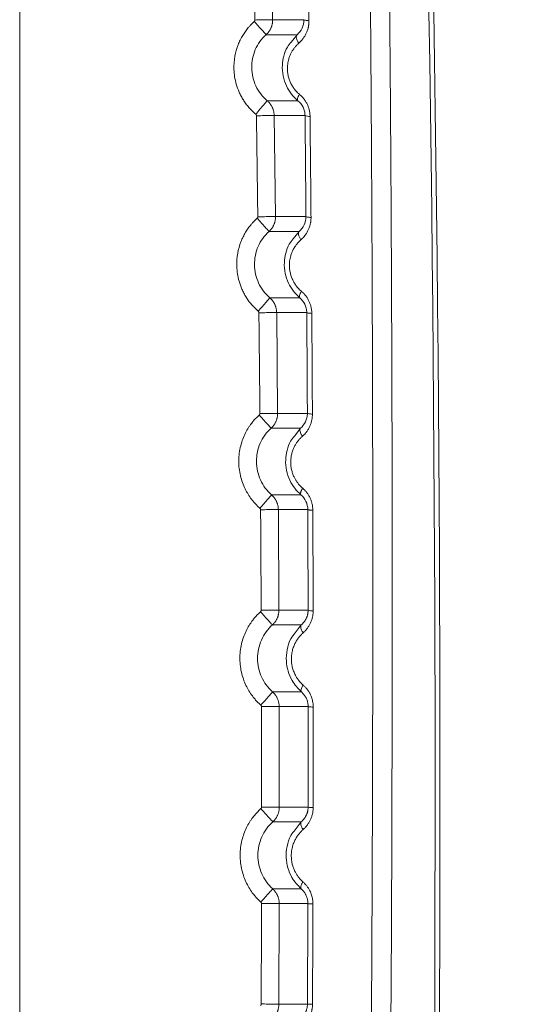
# Model space of a CAD drawing. Header units: millimetres. Extents: x 0 to 594, y 0 to 420.
# Tile 50 of 75: x 155 to 171, y 318 to 348. Entities that reach past the tile are written whole.
import ezdxf

# ---------------------------------------------------------------- set-up
doc = ezdxf.new("R2010")
doc.units = ezdxf.units.MM
doc.styles.add('SLDTEXTSTYLE1', font='TXT', dxfattribs={"width": 0.605})
doc.dimstyles.new('SLDDIMSTYLE0', dxfattribs={"dimtxt": 2.568319, "dimasz": 3.3, "dimexe": 0, "dimexo": 0.0625, "dimgap": 0.64208, "dimtad": 1, "dimdec": 1, "dimlfac": 5, "dimrnd": 1e-09, "dimzin": 12, "dimdsep": 46, "dimtxsty": 'SLDTEXTSTYLE1', "dimsah": 1, "dimcen": 0.09, "dimadec": 0, "dimazin": 3, "dimtfac": 1, "dimtdec": 1, "dimtofl": 0, "dimtmove": 0, "dimatfit": 3, "dimfxl": 0, "dimfrac": 2, "dimtolj": 1, "dimtzin": 12, "dimarcsym": 0})

# ---------------------------------------------------------------- blocks, each defined once
blk = doc.blocks.new('_D_15')
at = {"color": 7, "linetype": 'Continuous', "lineweight": 0}
for p, q in [((107.707, 372.909), (185.665, 372.909)), ((184.665, 230.163), (184.665, 372.909)), ((180.133, 305.701), (180.133, 306.289)), ((180.133, 306.289), (184.077, 306.289)), ((184.077, 306.289), (184.077, 305.701)), ((180.133, 297.371), (180.133, 296.783)), ((184.077, 296.783), (184.077, 297.371)), ((180.133, 296.783), (184.077, 296.783)), ((162.794, 230.163), (185.665, 230.163))]:
    blk.add_line(p, q, dxfattribs=at)
for points in [[(184.665, 372.909), (184.165, 369.609), (185.165, 369.609)], [(184.665, 230.163), (185.165, 233.463), (184.165, 233.463)]]:
    blk.add_solid(points, dxfattribs=at)
at = {"color": 7, "linetype": 'Continuous', "lineweight": 0, "char_height": 2.6458, "attachment_point": 1, "rotation": 90, "style": 'SLDTEXTSTYLE1'}
for s, insert in [('713,7', (176.135, 297.126)), ('28,1', (180.667, 298.106))]:
    blk.add_mtext(s, dxfattribs=dict(at, insert=insert))

msp = doc.modelspace()

# ---------------------------------------------------------------- linework, layer by layer
at = {"color": 7, "linetype": 'Continuous', "lineweight": 15}
for p, q in [((155.356, 240.307), (155.356, 352.309)), ((163.06, 347.758), (163.005, 350.843)), ((163.059, 347.758), (164.013, 347.758)), ((162.86, 347.3), (163.803, 347.3)), ((163.829, 345.29), (162.893, 345.29)), ((164.046, 344.841), (163.105, 344.841)), ((163.148, 341.764), (163.107, 344.841)), ((163.148, 341.764), (164.075, 341.764)), ((162.949, 341.31), (163.867, 341.31)), ((163.886, 339.288), (162.974, 339.288)), ((164.098, 338.84), (163.182, 338.84)), ((163.212, 335.769), (163.183, 338.84)), ((163.211, 335.769), (164.117, 335.769)), ((163.012, 335.318), (163.91, 335.318)), ((163.922, 333.287), (163.029, 333.287)), ((164.13, 332.84), (163.233, 332.84)), ((163.25, 329.774), (163.234, 332.84)), ((163.249, 329.774), (164.139, 329.774)), ((163.05, 329.326), (163.932, 329.326)), ((163.936, 327.287), (163.058, 327.287)), ((164.142, 326.84), (163.259, 326.84)), ((163.263, 323.779), (163.26, 326.84)), ((163.262, 323.779), (164.139, 323.779)), ((163.063, 323.332), (163.933, 323.332)), ((163.929, 321.288), (163.061, 321.288)), ((163.251, 317.783), (163.26, 320.842)), ((164.132, 320.842), (163.259, 320.842)), ((163.25, 317.783), (164.119, 317.783))]:
    msp.add_line(p, q, dxfattribs=at)
at = {"color": 8, "linetype": 'Continuous', "lineweight": 15}
for p, q in [((163.803, 347.3), (163.626, 347.076)), ((163.867, 341.31), (163.689, 341.082)), ((163.91, 335.318), (163.731, 335.088)), ((163.932, 329.326), (163.749, 329.086)), ((163.933, 323.332), (163.748, 323.091))]:
    msp.add_line(p, q, dxfattribs=at)
at = {"color": 7, "linetype": 'Continuous', "lineweight": 15, "flags": 128}
msp.add_lwpolyline([(163.803, 347.3), (163.79, 347.282), (163.782, 347.257), (163.78, 347.228), (163.785, 347.195), (163.795, 347.159), (163.81, 347.12), (163.831, 347.081), (163.856, 347.041)], dxfattribs=at)
at = {"color": 7, "linetype": 'Continuous', "lineweight": 15}
for centre, radius, start, end in [((-1331.993, 324.309), 1500, 357.936906, 1.58813), ((-1331.993, 324.311), 1500.147, 357.936937, 1.58947), ((164.176, 345.107), 0.297, 244.0332, 274.3777), ((164.27, 330.251), 0.494, 254.6225, 272.6122)]:
    msp.add_arc(centre, radius, start, end, dxfattribs=at)
for points, knots in [([(165.837, 365.134), (165.84, 364.904), (165.848, 364.445), (165.858, 363.755), (165.869, 363.064), (165.879, 362.372), (165.889, 361.68), (165.898, 360.988), (165.908, 360.294), (165.917, 359.6), (165.926, 358.906), (165.935, 358.21), (165.944, 357.515), (165.952, 356.818), (165.96, 356.121), (165.969, 355.423), (165.976, 354.725), (165.984, 354.026), (165.991, 353.327), (165.999, 352.627), (166.005, 351.926), (166.012, 351.225), (166.019, 350.523), (166.025, 349.821), (166.031, 349.118), (166.037, 348.415), (166.043, 347.711), (166.048, 347.006), (166.053, 346.301), (166.058, 345.596), (166.063, 344.89), (166.067, 344.183), (166.072, 343.476), (166.076, 342.768), (166.08, 342.06), (166.083, 341.352), (166.087, 340.642), (166.09, 339.933), (166.093, 339.223), (166.095, 338.512), (166.098, 337.801), (166.1, 337.089), (166.102, 336.377), (166.104, 335.665), (166.105, 334.952), (166.107, 334.238), (166.108, 333.524), (166.109, 332.81), (166.109, 332.095), (166.11, 331.38), (166.11, 330.664), (166.11, 329.948), (166.109, 329.232), (166.109, 328.515), (166.108, 327.797), (166.107, 327.079), (166.105, 326.361), (166.104, 325.643), (166.102, 324.924), (166.1, 324.204), (166.098, 323.484), (166.095, 322.764), (166.092, 322.044), (166.089, 321.323), (166.086, 320.602), (166.083, 319.88), (166.079, 319.158), (166.075, 318.436), (166.071, 317.713), (166.066, 316.99), (166.061, 316.266), (166.056, 315.543), (166.051, 314.819), (166.046, 314.094), (166.04, 313.37), (166.034, 312.645), (166.028, 311.919), (166.021, 311.194), (166.015, 310.468), (166.008, 309.741), (166, 309.015), (165.993, 308.288), (165.985, 307.561), (165.977, 306.834), (165.969, 306.106), (165.961, 305.378), (165.952, 304.65), (165.943, 303.922), (165.934, 303.193), (165.924, 302.464), (165.915, 301.735), (165.905, 301.006), (165.894, 300.276), (165.884, 299.546), (165.873, 298.816), (165.862, 298.086), (165.851, 297.356), (165.84, 296.625), (165.828, 295.894), (165.816, 295.163), (165.804, 294.432), (165.791, 293.7), (165.778, 292.969), (165.765, 292.237), (165.752, 291.505), (165.739, 290.773), (165.725, 290.041), (165.711, 289.308), (165.697, 288.576), (165.682, 287.843), (165.667, 287.11), (165.652, 286.377), (165.637, 285.644), (165.622, 284.911), (165.606, 284.177), (165.59, 283.444), (165.573, 282.71), (165.557, 281.977), (165.54, 281.243), (165.523, 280.509), (165.506, 279.775), (165.488, 279.041), (165.47, 278.307), (165.452, 277.573), (165.434, 276.839), (165.416, 276.105), (165.397, 275.371), (165.378, 274.636), (165.358, 273.902), (165.339, 273.168), (165.319, 272.434), (165.299, 271.699), (165.279, 270.965), (165.265, 270.476), (165.258, 270.231)], [0, 0, 0, 0, 0.007374, 0.014751, 0.022132, 0.029515, 0.036902, 0.044292, 0.051685, 0.059081, 0.06648, 0.073882, 0.081288, 0.088696, 0.096108, 0.103523, 0.110941, 0.118362, 0.125786, 0.133213, 0.140643, 0.148077, 0.155513, 0.162952, 0.170395, 0.17784, 0.185289, 0.192741, 0.200195, 0.207653, 0.215114, 0.222578, 0.230044, 0.237514, 0.244987, 0.252463, 0.259942, 0.267424, 0.27491, 0.282398, 0.289889, 0.297383, 0.304881, 0.312381, 0.319885, 0.327391, 0.334901, 0.342414, 0.34993, 0.357449, 0.364971, 0.372496, 0.380024, 0.387555, 0.395089, 0.402627, 0.410167, 0.417711, 0.425257, 0.432807, 0.440359, 0.447915, 0.455474, 0.463036, 0.470601, 0.478169, 0.48574, 0.493314, 0.500892, 0.508472, 0.516055, 0.523642, 0.531231, 0.538824, 0.54642, 0.554018, 0.56162, 0.569225, 0.576833, 0.584444, 0.592058, 0.599675, 0.607295, 0.614918, 0.622544, 0.630174, 0.637806, 0.645441, 0.65308, 0.660722, 0.668366, 0.676014, 0.683665, 0.691319, 0.698976, 0.706636, 0.714299, 0.721965, 0.729635, 0.737307, 0.744983, 0.752661, 0.760343, 0.768028, 0.775716, 0.783407, 0.791101, 0.798798, 0.806499, 0.814202, 0.821909, 0.829619, 0.837332, 0.845047, 0.852766, 0.860488, 0.868214, 0.875942, 0.883673, 0.891407, 0.899144, 0.906885, 0.914628, 0.922374, 0.930123, 0.937876, 0.945631, 0.953389, 0.96115, 0.968914, 0.976681, 0.984451, 0.992224, 1, 1, 1, 1]), ([(166.413, 364.951), (166.417, 364.713), (166.424, 364.237), (166.436, 363.523), (166.447, 362.809), (166.458, 362.096), (166.468, 361.383), (166.479, 360.671), (166.489, 359.959), (166.499, 359.247), (166.509, 358.536), (166.518, 357.825), (166.527, 357.114), (166.536, 356.404), (166.545, 355.694), (166.553, 354.985), (166.57, 353.573), (166.593, 351.452), (166.62, 348.614), (166.643, 345.757), (166.67, 341.83), (166.693, 336.841), (166.704, 330.797), (166.697, 324.771), (166.673, 318.737), (166.632, 312.689), (166.573, 306.619), (166.496, 300.544), (166.426, 296.019), (166.374, 293.044), (166.348, 291.618), (166.322, 290.194), (166.294, 288.771), (166.266, 287.348), (166.236, 285.927), (166.206, 284.506), (166.174, 283.087), (166.142, 281.668), (166.109, 280.25), (166.074, 278.833), (166.039, 277.417), (166.003, 276.002), (165.966, 274.588), (165.928, 273.175), (165.89, 271.763), (165.863, 270.822), (165.85, 270.352)], [0, 0, 0, 0, 0.007665, 0.015323, 0.022972, 0.030612, 0.038245, 0.045869, 0.053486, 0.061094, 0.068695, 0.076288, 0.083872, 0.091449, 0.099019, 0.106581, 0.114135, 0.144153, 0.174311, 0.204615, 0.235067, 0.299143, 0.362904, 0.426383, 0.489607, 0.553381, 0.61719, 0.681066, 0.745039, 0.760061, 0.775077, 0.790089, 0.805097, 0.820101, 0.835102, 0.8501, 0.865095, 0.880088, 0.895079, 0.910068, 0.925057, 0.940045, 0.955033, 0.970021, 0.98501, 1, 1, 1, 1]), ([(162.52, 347.748), (162.511, 348.263), (162.493, 349.291), (162.474, 350.319), (162.464, 350.833)], [0, 0, 0, 0, 0.500064, 1, 1, 1, 1]), ([(164.124, 350.809), (164.128, 350.553), (164.135, 350.041), (164.145, 349.271), (164.155, 348.499), (164.162, 347.984), (164.165, 347.726)], [0, 0, 0, 0, 0.249142, 0.498855, 0.749141, 1, 1, 1, 1]), ([(162.545, 344.878), (162.529, 344.891), (162.499, 344.917), (162.456, 344.957), (162.413, 344.999), (162.373, 345.042), (162.316, 345.106), (162.245, 345.195), (162.167, 345.31), (162.099, 345.429), (162.022, 345.587), (161.95, 345.784), (161.899, 346.016), (161.872, 346.302), (161.895, 346.633), (161.979, 346.932), (162.07, 347.14), (162.145, 347.277), (162.228, 347.403), (162.305, 347.502), (162.375, 347.581), (162.436, 347.644), (162.478, 347.683), (162.5, 347.703)], [0, 0, 0, 0, 0.01875, 0.037382, 0.055914, 0.074366, 0.092756, 0.136613, 0.180771, 0.222991, 0.265443, 0.344985, 0.418826, 0.488041, 0.614521, 0.727128, 0.777558, 0.827853, 0.873096, 0.918398, 0.945576, 0.972757, 1, 1, 1, 1]), ([(162.5, 347.703), (162.502, 347.705), (162.506, 347.709), (162.511, 347.716), (162.516, 347.725), (162.519, 347.736), (162.52, 347.744), (162.52, 347.748)], [0, 0, 0, 0, 0.168101, 0.334608, 0.502981, 0.750099, 1, 1, 1, 1]), ([(162.5, 347.703), (162.537, 347.661), (162.579, 347.614), (162.662, 347.521), (162.704, 347.475), (162.776, 347.393), (162.807, 347.359), (162.848, 347.313), (162.858, 347.301), (162.86, 347.3)], [0, 0, 0, 0, 0.25, 0.25, 0.5, 0.5, 0.75, 0.75, 1, 1, 1, 1]), ([(162.52, 347.748), (162.589, 347.75), (162.658, 347.751), (162.786, 347.753), (162.845, 347.754), (162.945, 347.756), (162.985, 347.756), (163.042, 347.757), (163.057, 347.758), (163.06, 347.758)], [0, 0, 0, 0, 0.25, 0.25, 0.5, 0.5, 0.75, 0.75, 1, 1, 1, 1]), ([(162.86, 347.3), (162.868, 347.308), (162.886, 347.325), (162.911, 347.351), (162.933, 347.379), (162.954, 347.407), (162.973, 347.437), (162.99, 347.467), (163.006, 347.499), (163.019, 347.53), (163.03, 347.562), (163.04, 347.595), (163.048, 347.627), (163.053, 347.66), (163.057, 347.693), (163.059, 347.725), (163.059, 347.747), (163.059, 347.758)], [0, 0, 0, 0, 0.070488, 0.140432, 0.209843, 0.278722, 0.347063, 0.414858, 0.482098, 0.548776, 0.61489, 0.680443, 0.745445, 0.8099, 0.873811, 0.937178, 1, 1, 1, 1]), ([(164.013, 347.758), (164.014, 347.665), (163.992, 347.576), (163.917, 347.42), (163.865, 347.353), (163.803, 347.3)], [0, 0, 0, 0, 0.5, 0.5, 1, 1, 1, 1]), ([(164.165, 347.726), (164.165, 347.714), (164.165, 347.691), (164.163, 347.656), (164.16, 347.621), (164.156, 347.586), (164.15, 347.552), (164.142, 347.512), (164.13, 347.467), (164.114, 347.417), (164.095, 347.369), (164.068, 347.309), (164.028, 347.239), (163.975, 347.165), (163.918, 347.098), (163.877, 347.06), (163.856, 347.041)], [0, 0, 0, 0, 0.043351, 0.086565, 0.129731, 0.172933, 0.21626, 0.259798, 0.325297, 0.392255, 0.458336, 0.524105, 0.64657, 0.772754, 0.885649, 1, 1, 1, 1]), ([(164.013, 347.758), (164.015, 347.751), (164.029, 347.745), (164.083, 347.733), (164.123, 347.729), (164.165, 347.726)], [0, 0, 0, 0, 0.5, 0.5, 1, 1, 1, 1]), ([(162.893, 345.29), (162.82, 345.352), (162.754, 345.421), (162.639, 345.571), (162.589, 345.653), (162.468, 345.911), (162.424, 346.1), (162.418, 346.48), (162.456, 346.671), (162.569, 346.932), (162.615, 347.014), (162.726, 347.167), (162.789, 347.237), (162.86, 347.3)], [0, 0, 0, 0, 0.125, 0.125, 0.25, 0.25, 0.5, 0.5, 0.75, 0.75, 0.875, 0.875, 1, 1, 1, 1]), ([(163.626, 347.076), (163.584, 347.028), (163.478, 346.908), (163.393, 346.658), (163.342, 346.36), (163.366, 346.045), (163.466, 345.745), (163.622, 345.486), (163.761, 345.355), (163.829, 345.29)], [0, 0, 0, 0, 0.100678, 0.250216, 0.391756, 0.554931, 0.710895, 0.856455, 1, 1, 1, 1]), ([(163.856, 347.041), (163.846, 347.032), (163.826, 347.013), (163.796, 346.984), (163.768, 346.954), (163.741, 346.923), (163.716, 346.891), (163.692, 346.858), (163.669, 346.824), (163.647, 346.788), (163.617, 346.734), (163.582, 346.66), (163.551, 346.569), (163.523, 346.458), (163.507, 346.335), (163.508, 346.196), (163.526, 346.069), (163.558, 345.948), (163.603, 345.837), (163.658, 345.735), (163.714, 345.653), (163.77, 345.586), (163.821, 345.533), (163.858, 345.501), (163.876, 345.485)], [0, 0, 0, 0, 0.025378, 0.0505, 0.075399, 0.100114, 0.12468, 0.149135, 0.173518, 0.197734, 0.22193, 0.281853, 0.341011, 0.386389, 0.475287, 0.54559, 0.615671, 0.683986, 0.749743, 0.811873, 0.874628, 0.915901, 0.957609, 1, 1, 1, 1]), ([(163.829, 345.29), (163.822, 345.297), (163.818, 345.307), (163.816, 345.326), (163.816, 345.332), (163.818, 345.346), (163.819, 345.353), (163.824, 345.377), (163.831, 345.396), (163.849, 345.438), (163.862, 345.461), (163.876, 345.485)], [0, 0, 0, 0, 0.25, 0.25, 0.375, 0.375, 0.5, 0.5, 0.75, 0.75, 1, 1, 1, 1]), ([(163.876, 345.485), (163.887, 345.477), (163.907, 345.46), (163.935, 345.432), (163.963, 345.404), (163.989, 345.374), (164.027, 345.327), (164.072, 345.261), (164.119, 345.173), (164.155, 345.081), (164.177, 345), (164.19, 344.929), (164.197, 344.871), (164.198, 344.831), (164.198, 344.812)], [0, 0, 0, 0, 0.053813, 0.107059, 0.159853, 0.212311, 0.264552, 0.396693, 0.52647, 0.65003, 0.773613, 0.848854, 0.924166, 1, 1, 1, 1]), ([(162.544, 344.878), (162.585, 344.926), (162.629, 344.978), (162.713, 345.078), (162.754, 345.126), (162.822, 345.206), (162.849, 345.238), (162.884, 345.279), (162.892, 345.289), (162.893, 345.29)], [0, 0, 0, 0, 0.25, 0.25, 0.5, 0.5, 0.75, 0.75, 1, 1, 1, 1]), ([(163.105, 344.841), (163.105, 344.852), (163.104, 344.875), (163.101, 344.91), (163.095, 344.944), (163.088, 344.979), (163.078, 345.013), (163.066, 345.048), (163.052, 345.081), (163.035, 345.114), (163.017, 345.146), (162.996, 345.178), (162.974, 345.208), (162.949, 345.237), (162.922, 345.265), (162.903, 345.282), (162.893, 345.29)], [0, 0, 0, 0, 0.067012, 0.134698, 0.203057, 0.27209, 0.3418, 0.412196, 0.483288, 0.555076, 0.627554, 0.700712, 0.774539, 0.849028, 0.924178, 1, 1, 1, 1]), ([(163.829, 345.29), (163.893, 345.238), (163.948, 345.171), (164.005, 345.054), (164.02, 345.013), (164.04, 344.928), (164.045, 344.884), (164.046, 344.841)], [0, 0, 0, 0, 0.5, 0.5, 0.75, 0.75, 1, 1, 1, 1]), ([(162.566, 344.833), (162.566, 344.836), (162.565, 344.841), (162.563, 344.85), (162.56, 344.859), (162.554, 344.869), (162.548, 344.875), (162.545, 344.878)], [0, 0, 0, 0, 0.166455, 0.331216, 0.497598, 0.747603, 1, 1, 1, 1]), ([(162.566, 344.833), (162.622, 344.834), (162.684, 344.835), (162.807, 344.836), (162.87, 344.837), (162.978, 344.839), (163.024, 344.84), (163.086, 344.841), (163.103, 344.841), (163.105, 344.841)], [0, 0, 0, 0, 0.25, 0.25, 0.5, 0.5, 0.75, 0.75, 1, 1, 1, 1]), ([(162.608, 341.757), (162.601, 342.27), (162.588, 343.295), (162.573, 344.32), (162.566, 344.833)], [0, 0, 0, 0, 0.50005, 1, 1, 1, 1]), ([(164.198, 344.812), (164.201, 344.556), (164.206, 344.045), (164.214, 343.277), (164.221, 342.508), (164.226, 341.994), (164.228, 341.737)], [0, 0, 0, 0, 0.249257, 0.499009, 0.749256, 1, 1, 1, 1]), ([(162.621, 338.879), (162.606, 338.892), (162.577, 338.918), (162.534, 338.958), (162.493, 339), (162.453, 339.043), (162.397, 339.107), (162.327, 339.195), (162.25, 339.31), (162.183, 339.429), (162.107, 339.587), (162.036, 339.784), (161.985, 340.017), (161.958, 340.303), (161.981, 340.635), (162.065, 340.935), (162.157, 341.144), (162.232, 341.282), (162.315, 341.408), (162.392, 341.508), (162.463, 341.589), (162.524, 341.652), (162.567, 341.692), (162.588, 341.711)], [0, 0, 0, 0, 0.018522, 0.036923, 0.05522, 0.07343, 0.091573, 0.1351, 0.178933, 0.221057, 0.263435, 0.342946, 0.416732, 0.485938, 0.61258, 0.725531, 0.776185, 0.826703, 0.872213, 0.917774, 0.945165, 0.972553, 1, 1, 1, 1]), ([(162.588, 341.711), (162.59, 341.713), (162.594, 341.717), (162.599, 341.724), (162.604, 341.733), (162.607, 341.744), (162.608, 341.753), (162.608, 341.757)], [0, 0, 0, 0, 0.168017, 0.334461, 0.502736, 0.749982, 1, 1, 1, 1]), ([(162.588, 341.711), (162.626, 341.669), (162.667, 341.623), (162.751, 341.53), (162.793, 341.484), (162.865, 341.403), (162.896, 341.369), (162.937, 341.323), (162.948, 341.311), (162.949, 341.31)], [0, 0, 0, 0, 0.25, 0.25, 0.5, 0.5, 0.75, 0.75, 1, 1, 1, 1]), ([(162.608, 341.757), (162.677, 341.758), (162.746, 341.759), (162.875, 341.76), (162.934, 341.761), (163.033, 341.762), (163.074, 341.763), (163.13, 341.764), (163.146, 341.764), (163.148, 341.764)], [0, 0, 0, 0, 0.25, 0.25, 0.5, 0.5, 0.75, 0.75, 1, 1, 1, 1]), ([(162.949, 341.31), (162.958, 341.318), (162.975, 341.334), (162.999, 341.36), (163.022, 341.388), (163.043, 341.416), (163.062, 341.446), (163.079, 341.476), (163.094, 341.507), (163.107, 341.538), (163.118, 341.57), (163.128, 341.602), (163.136, 341.634), (163.141, 341.667), (163.145, 341.699), (163.148, 341.731), (163.148, 341.753), (163.148, 341.764)], [0, 0, 0, 0, 0.070462, 0.140385, 0.209778, 0.278641, 0.34697, 0.414756, 0.481991, 0.548669, 0.614786, 0.680347, 0.745359, 0.80983, 0.87376, 0.93715, 1, 1, 1, 1]), ([(164.075, 341.764), (164.076, 341.673), (164.055, 341.584), (163.981, 341.429), (163.928, 341.363), (163.867, 341.31)], [0, 0, 0, 0, 0.5, 0.5, 1, 1, 1, 1]), ([(164.228, 341.737), (164.228, 341.725), (164.228, 341.702), (164.226, 341.666), (164.223, 341.631), (164.218, 341.596), (164.209, 341.541), (164.19, 341.468), (164.157, 341.378), (164.114, 341.291), (164.067, 341.216), (164.018, 341.155), (163.972, 341.103), (163.939, 341.072), (163.922, 341.057)], [0, 0, 0, 0, 0.043971, 0.087995, 0.132163, 0.176566, 0.221293, 0.34146, 0.462678, 0.590172, 0.720542, 0.812267, 0.905257, 1, 1, 1, 1]), ([(164.075, 341.764), (164.077, 341.758), (164.092, 341.753), (164.146, 341.743), (164.185, 341.739), (164.228, 341.737)], [0, 0, 0, 0, 0.5, 0.5, 1, 1, 1, 1]), ([(162.974, 339.288), (162.901, 339.35), (162.836, 339.42), (162.721, 339.572), (162.672, 339.654), (162.552, 339.914), (162.509, 340.105), (162.504, 340.486), (162.543, 340.678), (162.657, 340.939), (162.704, 341.022), (162.815, 341.176), (162.878, 341.246), (162.949, 341.31)], [0, 0, 0, 0, 0.125, 0.125, 0.25, 0.25, 0.5, 0.5, 0.75, 0.75, 0.875, 0.875, 1, 1, 1, 1]), ([(163.867, 341.31), (163.856, 341.299), (163.85, 341.284), (163.845, 341.248), (163.846, 341.228), (163.855, 341.188), (163.863, 341.164), (163.886, 341.113), (163.902, 341.085), (163.922, 341.057)], [0, 0, 0, 0, 0.25, 0.25, 0.5, 0.5, 0.75, 0.75, 1, 1, 1, 1]), ([(163.689, 341.082), (163.645, 341.032), (163.537, 340.909), (163.453, 340.653), (163.403, 340.351), (163.43, 340.036), (163.53, 339.739), (163.683, 339.483), (163.819, 339.353), (163.886, 339.288)], [0, 0, 0, 0, 0.103469, 0.254237, 0.39764, 0.560397, 0.714758, 0.858314, 1, 1, 1, 1]), ([(163.922, 341.057), (163.911, 341.047), (163.89, 341.028), (163.859, 340.998), (163.83, 340.966), (163.802, 340.934), (163.776, 340.9), (163.748, 340.86), (163.718, 340.814), (163.681, 340.748), (163.642, 340.665), (163.611, 340.572), (163.583, 340.458), (163.568, 340.334), (163.571, 340.193), (163.589, 340.067), (163.622, 339.946), (163.667, 339.836), (163.721, 339.735), (163.777, 339.654), (163.831, 339.588), (163.881, 339.535), (163.918, 339.503), (163.936, 339.487)], [0, 0, 0, 0, 0.026075, 0.051886, 0.07747, 0.102868, 0.128122, 0.153273, 0.188993, 0.224554, 0.285192, 0.345103, 0.390427, 0.480053, 0.550268, 0.619997, 0.687741, 0.752777, 0.814179, 0.876146, 0.916922, 0.958131, 1, 1, 1, 1]), ([(163.886, 339.288), (163.879, 339.295), (163.875, 339.306), (163.873, 339.325), (163.873, 339.331), (163.875, 339.346), (163.876, 339.353), (163.882, 339.377), (163.888, 339.396), (163.908, 339.439), (163.92, 339.463), (163.936, 339.487)], [0, 0, 0, 0, 0.25, 0.25, 0.375, 0.375, 0.5, 0.5, 0.75, 0.75, 1, 1, 1, 1]), ([(163.936, 339.487), (163.945, 339.479), (163.964, 339.463), (163.99, 339.437), (164.016, 339.411), (164.04, 339.383), (164.076, 339.339), (164.121, 339.275), (164.168, 339.189), (164.205, 339.097), (164.229, 339.013), (164.242, 338.94), (164.25, 338.878), (164.251, 338.836), (164.251, 338.815)], [0, 0, 0, 0, 0.0501937, 0.0999315, 0.1493027, 0.1983985, 0.2473116, 0.3770693, 0.5048232, 0.632203, 0.759429, 0.8394816, 0.9194941, 1, 1, 1, 1]), ([(162.621, 338.879), (162.662, 338.927), (162.706, 338.978), (162.792, 339.077), (162.833, 339.125), (162.902, 339.205), (162.929, 339.236), (162.964, 339.277), (162.973, 339.287), (162.974, 339.288)], [0, 0, 0, 0, 0.25, 0.25, 0.5, 0.5, 0.75, 0.75, 1, 1, 1, 1]), ([(163.182, 338.84), (163.181, 338.851), (163.181, 338.874), (163.177, 338.908), (163.172, 338.943), (163.165, 338.977), (163.155, 339.012), (163.143, 339.046), (163.13, 339.079), (163.114, 339.112), (163.095, 339.144), (163.075, 339.175), (163.053, 339.206), (163.028, 339.235), (163.002, 339.262), (162.983, 339.279), (162.974, 339.288)], [0, 0, 0, 0, 0.0671331, 0.1349206, 0.2033626, 0.27246, 0.342216, 0.4126395, 0.4837398, 0.5555176, 0.6279669, 0.7010781, 0.7748408, 0.8492472, 0.9242966, 1, 1, 1, 1]), ([(163.886, 339.288), (163.948, 339.236), (164.002, 339.169), (164.059, 339.053), (164.073, 339.011), (164.093, 338.927), (164.098, 338.883), (164.098, 338.84)], [0, 0, 0, 0, 0.5, 0.5, 0.75, 0.75, 1, 1, 1, 1]), ([(162.642, 338.834), (162.642, 338.837), (162.642, 338.843), (162.64, 338.851), (162.636, 338.86), (162.63, 338.87), (162.624, 338.876), (162.621, 338.879)], [0, 0, 0, 0, 0.166516, 0.331364, 0.497818, 0.747704, 1, 1, 1, 1]), ([(162.642, 338.834), (162.698, 338.835), (162.76, 338.835), (162.884, 338.837), (162.946, 338.837), (163.054, 338.838), (163.1, 338.839), (163.163, 338.84), (163.179, 338.84), (163.182, 338.84)], [0, 0, 0, 0, 0.25, 0.25, 0.5, 0.5, 0.75, 0.75, 1, 1, 1, 1]), ([(162.671, 335.765), (162.667, 336.276), (162.658, 337.299), (162.647, 338.323), (162.642, 338.834)], [0, 0, 0, 0, 0.499983, 1, 1, 1, 1]), ([(164.098, 338.84), (164.1, 338.834), (164.118, 338.829), (164.15, 338.824), (164.156, 338.823), (164.171, 338.821), (164.18, 338.821), (164.207, 338.818), (164.228, 338.817), (164.251, 338.815)], [0, 0, 0, 0, 0.5, 0.5, 0.625, 0.625, 0.75, 0.75, 1, 1, 1, 1]), ([(164.251, 338.815), (164.253, 338.561), (164.257, 338.05), (164.262, 337.284), (164.266, 336.516), (164.269, 336.004), (164.271, 335.747)], [0, 0, 0, 0, 0.249362, 0.49915, 0.749362, 1, 1, 1, 1]), ([(162.673, 332.881), (162.659, 332.893), (162.632, 332.917), (162.592, 332.955), (162.554, 332.994), (162.516, 333.035), (162.48, 333.076), (162.418, 333.151), (162.335, 333.265), (162.239, 333.43), (162.155, 333.613), (162.087, 333.818), (162.042, 334.039), (162.022, 334.271), (162.032, 334.503), (162.068, 334.728), (162.129, 334.937), (162.206, 335.127), (162.283, 335.27), (162.35, 335.375), (162.409, 335.458), (162.48, 335.546), (162.562, 335.636), (162.622, 335.692), (162.651, 335.72)], [0, 0, 0, 0, 0.017137, 0.034252, 0.05136, 0.068475, 0.085613, 0.102786, 0.160127, 0.217513, 0.280867, 0.348231, 0.419161, 0.49211, 0.565338, 0.636878, 0.70489, 0.768676, 0.828123, 0.856526, 0.885368, 0.923864, 0.962021, 1, 1, 1, 1]), ([(162.651, 335.72), (162.653, 335.722), (162.658, 335.726), (162.662, 335.732), (162.667, 335.741), (162.671, 335.752), (162.671, 335.76), (162.671, 335.765)], [0, 0, 0, 0, 0.167949, 0.334341, 0.502535, 0.749885, 1, 1, 1, 1]), ([(162.651, 335.72), (162.689, 335.678), (162.731, 335.631), (162.814, 335.539), (162.856, 335.492), (162.929, 335.411), (162.959, 335.377), (163.001, 335.331), (163.011, 335.319), (163.012, 335.318)], [0, 0, 0, 0, 0.25, 0.25, 0.5, 0.5, 0.75, 0.75, 1, 1, 1, 1]), ([(162.671, 335.765), (162.74, 335.765), (162.81, 335.766), (162.938, 335.767), (162.997, 335.768), (163.096, 335.768), (163.137, 335.769), (163.193, 335.769), (163.209, 335.769), (163.212, 335.769)], [0, 0, 0, 0, 0.25, 0.25, 0.5, 0.5, 0.75, 0.75, 1, 1, 1, 1]), ([(163.012, 335.318), (163.021, 335.326), (163.039, 335.343), (163.063, 335.369), (163.085, 335.396), (163.106, 335.424), (163.124, 335.453), (163.141, 335.483), (163.157, 335.514), (163.17, 335.545), (163.181, 335.577), (163.191, 335.609), (163.198, 335.641), (163.204, 335.673), (163.208, 335.705), (163.211, 335.737), (163.211, 335.759), (163.211, 335.769)], [0, 0, 0, 0, 0.07045, 0.140361, 0.209744, 0.2786, 0.346922, 0.414704, 0.481937, 0.548613, 0.614732, 0.680296, 0.745314, 0.809793, 0.873733, 0.937135, 1, 1, 1, 1]), ([(164.117, 335.769), (164.117, 335.724), (164.112, 335.68), (164.093, 335.594), (164.078, 335.552), (164.023, 335.437), (163.971, 335.371), (163.91, 335.318)], [0, 0, 0, 0, 0.25, 0.25, 0.5, 0.5, 1, 1, 1, 1]), ([(164.271, 335.747), (164.27, 335.735), (164.27, 335.71), (164.268, 335.672), (164.265, 335.636), (164.259, 335.6), (164.249, 335.545), (164.229, 335.47), (164.194, 335.379), (164.149, 335.291), (164.102, 335.219), (164.056, 335.162), (164.013, 335.115), (163.981, 335.086), (163.965, 335.071)], [0, 0, 0, 0, 0.047291, 0.093998, 0.140218, 0.186057, 0.231618, 0.353277, 0.481083, 0.611684, 0.740368, 0.824371, 0.910782, 1, 1, 1, 1]), ([(164.117, 335.769), (164.119, 335.765), (164.134, 335.76), (164.188, 335.752), (164.228, 335.749), (164.271, 335.747)], [0, 0, 0, 0, 0.5, 0.5, 1, 1, 1, 1]), ([(163.029, 333.287), (162.885, 333.413), (162.769, 333.569), (162.611, 333.917), (162.568, 334.108), (162.565, 334.491), (162.604, 334.683), (162.757, 335.033), (162.871, 335.191), (163.012, 335.318)], [0, 0, 0, 0, 0.25, 0.25, 0.5, 0.5, 0.75, 0.75, 1, 1, 1, 1]), ([(163.91, 335.318), (163.9, 335.308), (163.893, 335.293), (163.889, 335.259), (163.891, 335.239), (163.899, 335.2), (163.907, 335.177), (163.931, 335.126), (163.946, 335.099), (163.965, 335.071)], [0, 0, 0, 0, 0.25, 0.25, 0.5, 0.5, 0.75, 0.75, 1, 1, 1, 1]), ([(163.731, 335.088), (163.686, 335.036), (163.576, 334.91), (163.491, 334.648), (163.444, 334.346), (163.471, 334.031), (163.57, 333.736), (163.723, 333.48), (163.856, 333.351), (163.922, 333.287)], [0, 0, 0, 0, 0.106412, 0.25823, 0.403614, 0.560517, 0.718465, 0.860094, 1, 1, 1, 1]), ([(163.965, 335.071), (163.956, 335.063), (163.936, 335.046), (163.909, 335.018), (163.882, 334.99), (163.857, 334.961), (163.83, 334.929), (163.804, 334.893), (163.767, 334.839), (163.725, 334.766), (163.682, 334.67), (163.646, 334.563), (163.621, 334.445), (163.609, 334.32), (163.612, 334.191), (163.631, 334.065), (163.665, 333.945), (163.706, 333.843), (163.751, 333.757), (163.798, 333.684), (163.851, 333.614), (163.909, 333.549), (163.952, 333.51), (163.974, 333.49)], [0, 0, 0, 0, 0.023238, 0.046282, 0.06916, 0.0919, 0.114533, 0.142505, 0.170474, 0.227271, 0.286515, 0.34935, 0.4158, 0.484889, 0.554986, 0.624289, 0.691433, 0.755696, 0.803444, 0.851597, 0.900426, 0.949765, 1, 1, 1, 1]), ([(163.922, 333.287), (163.914, 333.294), (163.91, 333.305), (163.908, 333.325), (163.908, 333.332), (163.91, 333.347), (163.911, 333.354), (163.918, 333.379), (163.924, 333.398), (163.945, 333.442), (163.958, 333.466), (163.974, 333.49)], [0, 0, 0, 0, 0.25, 0.25, 0.375, 0.375, 0.5, 0.5, 0.75, 0.75, 1, 1, 1, 1]), ([(163.974, 333.49), (163.983, 333.482), (164.001, 333.466), (164.027, 333.441), (164.052, 333.414), (164.076, 333.387), (164.111, 333.343), (164.155, 333.28), (164.201, 333.193), (164.238, 333.102), (164.262, 333.018), (164.275, 332.945), (164.282, 332.882), (164.283, 332.841), (164.284, 332.82)], [0, 0, 0, 0, 0.049833, 0.099226, 0.148263, 0.197032, 0.245619, 0.375316, 0.50301, 0.630925, 0.758566, 0.838963, 0.919263, 1, 1, 1, 1]), ([(162.673, 332.881), (162.714, 332.928), (162.759, 332.979), (162.845, 333.078), (162.887, 333.125), (162.956, 333.204), (162.983, 333.235), (163.019, 333.276), (163.028, 333.286), (163.029, 333.287)], [0, 0, 0, 0, 0.25, 0.25, 0.5, 0.5, 0.75, 0.75, 1, 1, 1, 1]), ([(163.233, 332.84), (163.232, 332.851), (163.232, 332.874), (163.229, 332.908), (163.224, 332.942), (163.216, 332.977), (163.207, 333.011), (163.196, 333.045), (163.182, 333.078), (163.166, 333.111), (163.149, 333.143), (163.129, 333.174), (163.107, 333.204), (163.083, 333.233), (163.057, 333.261), (163.038, 333.278), (163.029, 333.287)], [0, 0, 0, 0, 0.067238, 0.135114, 0.203628, 0.272781, 0.342577, 0.413024, 0.484132, 0.555901, 0.628326, 0.701396, 0.775103, 0.849438, 0.9244, 1, 1, 1, 1]), ([(163.922, 333.287), (163.983, 333.234), (164.036, 333.168), (164.11, 333.013), (164.13, 332.926), (164.13, 332.84)], [0, 0, 0, 0, 0.5, 0.5, 1, 1, 1, 1]), ([(162.693, 332.836), (162.693, 332.839), (162.693, 332.845), (162.691, 332.853), (162.687, 332.862), (162.682, 332.872), (162.676, 332.878), (162.673, 332.881)], [0, 0, 0, 0, 0.166566, 0.331484, 0.497996, 0.747786, 1, 1, 1, 1]), ([(162.693, 332.836), (162.749, 332.837), (162.811, 332.837), (162.935, 332.838), (162.997, 332.838), (163.105, 332.839), (163.151, 332.839), (163.214, 332.84), (163.23, 332.84), (163.233, 332.84)], [0, 0, 0, 0, 0.25, 0.25, 0.5, 0.5, 0.75, 0.75, 1, 1, 1, 1]), ([(162.709, 329.772), (162.707, 330.283), (162.703, 331.304), (162.696, 332.326), (162.693, 332.836)], [0, 0, 0, 0, 0.500021, 1, 1, 1, 1]), ([(164.13, 332.84), (164.132, 332.835), (164.15, 332.831), (164.182, 332.827), (164.189, 332.826), (164.204, 332.825), (164.212, 332.824), (164.239, 332.822), (164.26, 332.821), (164.284, 332.82)], [0, 0, 0, 0, 0.5, 0.5, 0.625, 0.625, 0.75, 0.75, 1, 1, 1, 1]), ([(164.284, 332.82), (164.285, 332.565), (164.286, 332.056), (164.289, 331.291), (164.291, 330.524), (164.292, 330.013), (164.292, 329.757)], [0, 0, 0, 0, 0.249483, 0.49931, 0.749482, 1, 1, 1, 1]), ([(162.699, 326.884), (162.685, 326.896), (162.658, 326.921), (162.618, 326.96), (162.579, 327), (162.541, 327.041), (162.505, 327.084), (162.442, 327.161), (162.359, 327.278), (162.263, 327.446), (162.181, 327.632), (162.115, 327.84), (162.073, 328.063), (162.056, 328.294), (162.069, 328.525), (162.107, 328.748), (162.168, 328.954), (162.246, 329.14), (162.323, 329.281), (162.39, 329.385), (162.449, 329.467), (162.519, 329.554), (162.601, 329.644), (162.66, 329.7), (162.69, 329.727)], [0, 0, 0, 0, 0.017418, 0.034809, 0.052189, 0.069573, 0.086976, 0.104412, 0.162717, 0.221035, 0.285224, 0.35319, 0.424376, 0.49718, 0.569838, 0.64054, 0.707626, 0.770574, 0.829411, 0.857596, 0.886191, 0.924391, 0.962276, 1, 1, 1, 1]), ([(162.69, 329.727), (162.692, 329.729), (162.696, 329.733), (162.701, 329.74), (162.705, 329.749), (162.709, 329.759), (162.709, 329.768), (162.709, 329.772)], [0, 0, 0, 0, 0.167895, 0.334246, 0.502376, 0.74981, 1, 1, 1, 1]), ([(162.69, 329.727), (162.727, 329.685), (162.769, 329.639), (162.852, 329.546), (162.894, 329.5), (162.967, 329.419), (162.998, 329.385), (163.039, 329.339), (163.049, 329.327), (163.05, 329.326)], [0, 0, 0, 0, 0.25, 0.25, 0.5, 0.5, 0.75, 0.75, 1, 1, 1, 1]), ([(162.709, 329.772), (162.779, 329.772), (162.848, 329.773), (162.976, 329.773), (163.035, 329.773), (163.135, 329.774), (163.175, 329.774), (163.231, 329.774), (163.247, 329.774), (163.25, 329.774)], [0, 0, 0, 0, 0.25, 0.25, 0.5, 0.5, 0.75, 0.75, 1, 1, 1, 1]), ([(163.05, 329.326), (163.059, 329.334), (163.076, 329.35), (163.1, 329.376), (163.123, 329.403), (163.143, 329.431), (163.162, 329.46), (163.179, 329.49), (163.194, 329.52), (163.207, 329.551), (163.219, 329.583), (163.228, 329.614), (163.236, 329.646), (163.242, 329.678), (163.246, 329.71), (163.249, 329.742), (163.249, 329.764), (163.249, 329.774)], [0, 0, 0, 0, 0.070449, 0.140359, 0.209742, 0.278596, 0.346918, 0.414699, 0.481931, 0.548607, 0.614725, 0.68029, 0.745309, 0.809787, 0.873729, 0.937133, 1, 1, 1, 1]), ([(164.139, 329.774), (164.139, 329.764), (164.138, 329.744), (164.136, 329.714), (164.132, 329.685), (164.127, 329.655), (164.12, 329.627), (164.112, 329.598), (164.102, 329.571), (164.092, 329.544), (164.075, 329.506), (164.049, 329.46), (164.013, 329.41), (163.974, 329.364), (163.946, 329.339), (163.932, 329.326)], [0, 0, 0, 0, 0.054029, 0.108235, 0.162668, 0.217358, 0.272322, 0.327563, 0.383072, 0.438867, 0.494977, 0.623234, 0.752995, 0.875873, 1, 1, 1, 1]), ([(164.292, 329.757), (164.292, 329.744), (164.292, 329.717), (164.289, 329.676), (164.285, 329.637), (164.279, 329.598), (164.267, 329.54), (164.244, 329.464), (164.206, 329.373), (164.16, 329.287), (164.108, 329.211), (164.051, 329.144), (164.009, 329.105), (163.987, 329.085)], [0, 0, 0, 0, 0.05131, 0.102052, 0.152355, 0.202354, 0.252185, 0.37788, 0.510005, 0.638102, 0.763207, 0.878687, 1, 1, 1, 1]), ([(163.058, 327.287), (162.915, 327.414), (162.8, 327.571), (162.643, 327.921), (162.602, 328.113), (162.6, 328.498), (162.64, 328.69), (162.794, 329.04), (162.908, 329.198), (163.05, 329.326)], [0, 0, 0, 0, 0.25, 0.25, 0.5, 0.5, 0.75, 0.75, 1, 1, 1, 1]), ([(163.932, 329.326), (163.922, 329.316), (163.916, 329.301), (163.912, 329.268), (163.914, 329.249), (163.923, 329.211), (163.93, 329.188), (163.953, 329.139), (163.969, 329.112), (163.987, 329.085)], [0, 0, 0, 0, 0.25, 0.25, 0.5, 0.5, 0.75, 0.75, 1, 1, 1, 1]), ([(163.749, 329.086), (163.7, 329.029), (163.576, 328.884), (163.489, 328.577), (163.462, 328.239), (163.52, 327.917), (163.659, 327.58), (163.833, 327.396), (163.936, 327.287)], [0, 0, 0, 0, 0.1161003, 0.2940078, 0.4646234, 0.6174454, 0.773189, 1, 1, 1, 1]), ([(163.987, 329.085), (163.976, 329.074), (163.952, 329.053), (163.919, 329.019), (163.887, 328.984), (163.843, 328.932), (163.791, 328.858), (163.735, 328.757), (163.686, 328.641), (163.648, 328.506), (163.629, 328.366), (163.629, 328.197), (163.656, 328.036), (163.708, 327.884), (163.759, 327.78), (163.811, 327.696), (163.856, 327.635), (163.901, 327.582), (163.944, 327.537), (163.975, 327.509), (163.99, 327.495)], [0, 0, 0, 0, 0.028152, 0.056028, 0.08368, 0.111161, 0.175232, 0.238346, 0.309087, 0.384285, 0.469582, 0.538517, 0.65823, 0.729287, 0.801102, 0.847116, 0.893453, 0.928599, 0.964071, 1, 1, 1, 1]), ([(163.936, 327.287), (163.928, 327.295), (163.924, 327.306), (163.922, 327.327), (163.922, 327.334), (163.924, 327.349), (163.926, 327.357), (163.932, 327.382), (163.939, 327.402), (163.96, 327.446), (163.974, 327.47), (163.99, 327.495)], [0, 0, 0, 0, 0.25, 0.25, 0.375, 0.375, 0.5, 0.5, 0.75, 0.75, 1, 1, 1, 1]), ([(163.99, 327.495), (164.001, 327.485), (164.022, 327.466), (164.052, 327.436), (164.081, 327.404), (164.108, 327.371), (164.133, 327.336), (164.157, 327.301), (164.179, 327.264), (164.203, 327.218), (164.229, 327.162), (164.253, 327.097), (164.272, 327.031), (164.285, 326.963), (164.294, 326.895), (164.295, 326.849), (164.295, 326.825)], [0, 0, 0, 0, 0.059332, 0.117896, 0.175832, 0.233283, 0.290396, 0.34732, 0.404207, 0.461208, 0.553557, 0.64394, 0.73305, 0.821607, 0.910347, 1, 1, 1, 1]), ([(162.699, 326.884), (162.741, 326.931), (162.786, 326.981), (162.873, 327.079), (162.915, 327.126), (162.985, 327.205), (163.012, 327.236), (163.048, 327.276), (163.057, 327.286), (163.058, 327.287)], [0, 0, 0, 0, 0.25, 0.25, 0.5, 0.5, 0.75, 0.75, 1, 1, 1, 1]), ([(163.259, 326.84), (163.258, 326.852), (163.258, 326.874), (163.255, 326.909), (163.25, 326.943), (163.243, 326.977), (163.234, 327.011), (163.223, 327.045), (163.209, 327.078), (163.194, 327.111), (163.176, 327.143), (163.157, 327.174), (163.135, 327.204), (163.111, 327.233), (163.086, 327.261), (163.067, 327.278), (163.058, 327.287)], [0, 0, 0, 0, 0.0673274, 0.1352785, 0.203854, 0.2730549, 0.3428847, 0.4133522, 0.4844666, 0.5562285, 0.6286323, 0.7016684, 0.775327, 0.8496004, 0.9244879, 1, 1, 1, 1]), ([(163.936, 327.287), (163.944, 327.28), (163.96, 327.266), (163.982, 327.243), (164.004, 327.218), (164.024, 327.193), (164.043, 327.166), (164.061, 327.137), (164.08, 327.102), (164.1, 327.058), (164.119, 327.006), (164.132, 326.952), (164.14, 326.896), (164.141, 326.859), (164.142, 326.84)], [0, 0, 0, 0, 0.06873, 0.137066, 0.205015, 0.272548, 0.339645, 0.406311, 0.472585, 0.579202, 0.685026, 0.790203, 0.895047, 1, 1, 1, 1]), ([(162.719, 326.839), (162.719, 326.842), (162.719, 326.848), (162.717, 326.856), (162.713, 326.865), (162.708, 326.875), (162.702, 326.881), (162.699, 326.884)], [0, 0, 0, 0, 0.166605, 0.331576, 0.498132, 0.747849, 1, 1, 1, 1]), ([(162.719, 326.839), (162.775, 326.839), (162.837, 326.839), (162.961, 326.84), (163.023, 326.84), (163.131, 326.84), (163.177, 326.84), (163.24, 326.84), (163.256, 326.84), (163.259, 326.84)], [0, 0, 0, 0, 0.25, 0.25, 0.5, 0.5, 0.75, 0.75, 1, 1, 1, 1]), ([(162.722, 323.779), (162.722, 324.289), (162.722, 325.309), (162.72, 326.329), (162.719, 326.839)], [0, 0, 0, 0, 0.500082, 1, 1, 1, 1]), ([(164.142, 326.84), (164.143, 326.837), (164.161, 326.834), (164.193, 326.831), (164.2, 326.83), (164.215, 326.829), (164.223, 326.829), (164.251, 326.827), (164.272, 326.826), (164.295, 326.825)], [0, 0, 0, 0, 0.5, 0.5, 0.625, 0.625, 0.75, 0.75, 1, 1, 1, 1]), ([(164.295, 326.825), (164.295, 326.571), (164.295, 326.062), (164.295, 325.298), (164.294, 324.532), (164.294, 324.022), (164.293, 323.766)], [0, 0, 0, 0, 0.249597, 0.499463, 0.749597, 1, 1, 1, 1]), ([(162.7, 320.887), (162.686, 320.9), (162.658, 320.926), (162.618, 320.966), (162.579, 321.007), (162.541, 321.049), (162.504, 321.092), (162.441, 321.171), (162.358, 321.291), (162.262, 321.463), (162.181, 321.653), (162.118, 321.863), (162.078, 322.088), (162.065, 322.319), (162.08, 322.549), (162.132, 322.833), (162.227, 323.092), (162.337, 323.293), (162.404, 323.396), (162.463, 323.477), (162.533, 323.563), (162.615, 323.652), (162.673, 323.707), (162.703, 323.734)], [0, 0, 0, 0, 0.017713, 0.035394, 0.053059, 0.070723, 0.088402, 0.106113, 0.165451, 0.224768, 0.289864, 0.358491, 0.429978, 0.502665, 0.574768, 0.644632, 0.772691, 0.830878, 0.858815, 0.887139, 0.925003, 0.962574, 1, 1, 1, 1]), ([(162.703, 323.734), (162.705, 323.736), (162.709, 323.74), (162.713, 323.747), (162.718, 323.755), (162.722, 323.766), (162.722, 323.775), (162.722, 323.779)], [0, 0, 0, 0, 0.167855, 0.334177, 0.502261, 0.749754, 1, 1, 1, 1]), ([(162.703, 323.734), (162.74, 323.692), (162.782, 323.646), (162.865, 323.553), (162.907, 323.506), (162.979, 323.425), (163.01, 323.391), (163.051, 323.345), (163.062, 323.333), (163.063, 323.332)], [0, 0, 0, 0, 0.25, 0.25, 0.5, 0.5, 0.75, 0.75, 1, 1, 1, 1]), ([(162.722, 323.779), (162.792, 323.779), (162.861, 323.779), (162.989, 323.779), (163.048, 323.779), (163.148, 323.779), (163.188, 323.779), (163.244, 323.779), (163.26, 323.779), (163.263, 323.779)], [0, 0, 0, 0, 0.25, 0.25, 0.5, 0.5, 0.75, 0.75, 1, 1, 1, 1]), ([(163.063, 323.332), (163.072, 323.34), (163.089, 323.356), (163.113, 323.382), (163.135, 323.409), (163.156, 323.437), (163.174, 323.466), (163.191, 323.495), (163.207, 323.526), (163.22, 323.557), (163.231, 323.588), (163.241, 323.619), (163.249, 323.651), (163.255, 323.683), (163.259, 323.715), (163.262, 323.747), (163.262, 323.768), (163.262, 323.779)], [0, 0, 0, 0, 0.07046, 0.14038, 0.20977, 0.27863, 0.346956, 0.41474, 0.481973, 0.548649, 0.614765, 0.680326, 0.745341, 0.809814, 0.873747, 0.937143, 1, 1, 1, 1]), ([(164.139, 323.779), (164.139, 323.769), (164.139, 323.748), (164.136, 323.718), (164.132, 323.689), (164.127, 323.659), (164.12, 323.63), (164.112, 323.602), (164.102, 323.574), (164.091, 323.547), (164.074, 323.51), (164.048, 323.464), (164.013, 323.414), (163.974, 323.37), (163.947, 323.345), (163.933, 323.332)], [0, 0, 0, 0, 0.054945, 0.110006, 0.16525, 0.220727, 0.276472, 0.3325, 0.388814, 0.445405, 0.502282, 0.628876, 0.756986, 0.877895, 1, 1, 1, 1]), ([(164.293, 323.766), (164.293, 323.753), (164.293, 323.725), (164.29, 323.685), (164.285, 323.644), (164.279, 323.605), (164.266, 323.547), (164.243, 323.47), (164.205, 323.38), (164.159, 323.296), (164.107, 323.221), (164.05, 323.155), (164.009, 323.117), (163.988, 323.097)], [0, 0, 0, 0, 0.052351, 0.104231, 0.155783, 0.207152, 0.258484, 0.384684, 0.516485, 0.642757, 0.766556, 0.880558, 1, 1, 1, 1]), ([(164.139, 323.779), (164.141, 323.776), (164.156, 323.774), (164.211, 323.769), (164.25, 323.768), (164.293, 323.766)], [0, 0, 0, 0, 0.5, 0.5, 1, 1, 1, 1]), ([(163.061, 321.288), (162.919, 321.416), (162.805, 321.575), (162.65, 321.926), (162.609, 322.119), (162.61, 322.503), (162.65, 322.696), (162.806, 323.047), (162.92, 323.204), (163.063, 323.332)], [0, 0, 0, 0, 0.25, 0.25, 0.5, 0.5, 0.75, 0.75, 1, 1, 1, 1]), ([(163.933, 323.332), (163.923, 323.322), (163.917, 323.309), (163.914, 323.277), (163.916, 323.258), (163.924, 323.22), (163.932, 323.198), (163.955, 323.15), (163.97, 323.124), (163.988, 323.097)], [0, 0, 0, 0, 0.25, 0.25, 0.5, 0.5, 0.75, 0.75, 1, 1, 1, 1]), ([(163.748, 323.091), (163.7, 323.035), (163.576, 322.892), (163.489, 322.588), (163.458, 322.249), (163.515, 321.925), (163.652, 321.584), (163.826, 321.398), (163.929, 321.288)], [0, 0, 0, 0, 0.112617, 0.289632, 0.460196, 0.614108, 0.771556, 1, 1, 1, 1]), ([(163.988, 323.097), (163.976, 323.086), (163.953, 323.065), (163.92, 323.032), (163.888, 322.997), (163.844, 322.945), (163.792, 322.872), (163.735, 322.771), (163.686, 322.656), (163.648, 322.522), (163.627, 322.382), (163.626, 322.197), (163.656, 322.027), (163.713, 321.874), (163.759, 321.78), (163.811, 321.697), (163.863, 321.626), (163.921, 321.56), (163.964, 321.521), (163.985, 321.501)], [0, 0, 0, 0, 0.027833, 0.055394, 0.082736, 0.109911, 0.17314, 0.235471, 0.30547, 0.380141, 0.46467, 0.534487, 0.677625, 0.739026, 0.801214, 0.850627, 0.90044, 0.949843, 1, 1, 1, 1]), ([(163.929, 321.288), (163.921, 321.296), (163.916, 321.308), (163.915, 321.329), (163.915, 321.337), (163.917, 321.353), (163.918, 321.361), (163.925, 321.387), (163.932, 321.407), (163.954, 321.451), (163.968, 321.476), (163.985, 321.501)], [0, 0, 0, 0, 0.25, 0.25, 0.375, 0.375, 0.5, 0.5, 0.75, 0.75, 1, 1, 1, 1]), ([(163.985, 321.501), (163.995, 321.491), (164.016, 321.473), (164.044, 321.443), (164.072, 321.413), (164.107, 321.37), (164.15, 321.309), (164.191, 321.236), (164.222, 321.166), (164.246, 321.101), (164.264, 321.035), (164.277, 320.968), (164.285, 320.9), (164.286, 320.854), (164.286, 320.832)], [0, 0, 0, 0, 0.057716, 0.114136, 0.169379, 0.223569, 0.344117, 0.465872, 0.557632, 0.647389, 0.735805, 0.823574, 0.911403, 1, 1, 1, 1]), ([(162.7, 320.887), (162.742, 320.934), (162.787, 320.984), (162.875, 321.082), (162.918, 321.129), (162.988, 321.207), (163.016, 321.237), (163.052, 321.278), (163.06, 321.287), (163.061, 321.288)], [0, 0, 0, 0, 0.25, 0.25, 0.5, 0.5, 0.75, 0.75, 1, 1, 1, 1]), ([(163.259, 320.842), (163.259, 320.853), (163.259, 320.876), (163.256, 320.91), (163.251, 320.944), (163.244, 320.978), (163.235, 321.012), (163.224, 321.046), (163.211, 321.079), (163.196, 321.112), (163.179, 321.144), (163.159, 321.175), (163.138, 321.205), (163.114, 321.235), (163.089, 321.262), (163.071, 321.28), (163.061, 321.288)], [0, 0, 0, 0, 0.067403, 0.135417, 0.204045, 0.273286, 0.343144, 0.413629, 0.484749, 0.556505, 0.628891, 0.701898, 0.775516, 0.849738, 0.924562, 1, 1, 1, 1]), ([(163.929, 321.288), (163.937, 321.281), (163.953, 321.267), (163.975, 321.243), (163.997, 321.219), (164.017, 321.193), (164.036, 321.165), (164.054, 321.137), (164.073, 321.101), (164.092, 321.058), (164.11, 321.006), (164.123, 320.952), (164.131, 320.897), (164.132, 320.86), (164.132, 320.842)], [0, 0, 0, 0, 0.069485, 0.138578, 0.207286, 0.275582, 0.343438, 0.410851, 0.477849, 0.583542, 0.688418, 0.792584, 0.896307, 1, 1, 1, 1]), ([(162.72, 320.843), (162.72, 320.846), (162.719, 320.851), (162.718, 320.859), (162.714, 320.868), (162.709, 320.878), (162.703, 320.884), (162.7, 320.887)], [0, 0, 0, 0, 0.166631, 0.33164, 0.498226, 0.747892, 1, 1, 1, 1]), ([(162.71, 317.785), (162.712, 318.294), (162.716, 319.314), (162.719, 320.333), (162.72, 320.843)], [0, 0, 0, 0, 0.4997383, 1, 1, 1, 1]), ([(162.72, 320.843), (162.776, 320.843), (162.837, 320.843), (162.961, 320.842), (163.023, 320.842), (163.132, 320.842), (163.178, 320.842), (163.24, 320.842), (163.257, 320.842), (163.259, 320.842)], [0, 0, 0, 0, 0.25, 0.25, 0.5, 0.5, 0.75, 0.75, 1, 1, 1, 1]), ([(164.132, 320.842), (164.134, 320.84), (164.152, 320.838), (164.184, 320.835), (164.191, 320.835), (164.206, 320.834), (164.214, 320.834), (164.241, 320.833), (164.262, 320.832), (164.286, 320.832)], [0, 0, 0, 0, 0.5, 0.5, 0.625, 0.625, 0.75, 0.75, 1, 1, 1, 1]), ([(164.286, 320.832), (164.285, 320.577), (164.283, 320.068), (164.28, 319.304), (164.277, 318.54), (164.275, 318.03), (164.273, 317.775)], [0, 0, 0, 0, 0.249738, 0.499651, 0.749738, 1, 1, 1, 1]), ([(162.69, 317.74), (162.692, 317.742), (162.696, 317.746), (162.701, 317.753), (162.706, 317.762), (162.71, 317.772), (162.71, 317.781), (162.71, 317.785)], [0, 0, 0, 0, 0.16783, 0.334132, 0.502186, 0.749718, 1, 1, 1, 1]), ([(162.71, 317.785), (162.779, 317.785), (162.849, 317.784), (162.977, 317.784), (163.036, 317.784), (163.136, 317.783), (163.176, 317.783), (163.232, 317.783), (163.248, 317.783), (163.251, 317.783)], [0, 0, 0, 0, 0.25, 0.25, 0.5, 0.5, 0.75, 0.75, 1, 1, 1, 1]), ([(163.05, 317.338), (163.058, 317.346), (163.076, 317.362), (163.1, 317.387), (163.122, 317.414), (163.143, 317.442), (163.161, 317.471), (163.178, 317.5), (163.194, 317.53), (163.207, 317.561), (163.219, 317.592), (163.228, 317.624), (163.236, 317.656), (163.242, 317.687), (163.247, 317.719), (163.249, 317.751), (163.25, 317.772), (163.25, 317.783)], [0, 0, 0, 0, 0.070482, 0.140421, 0.209828, 0.278701, 0.347036, 0.414826, 0.482061, 0.548737, 0.614851, 0.680405, 0.74541, 0.80987, 0.873788, 0.937165, 1, 1, 1, 1]), ([(164.119, 317.783), (164.119, 317.773), (164.119, 317.752), (164.116, 317.722), (164.112, 317.692), (164.106, 317.663), (164.099, 317.633), (164.091, 317.605), (164.081, 317.577), (164.07, 317.55), (164.052, 317.513), (164.027, 317.468), (163.991, 317.419), (163.953, 317.375), (163.926, 317.35), (163.912, 317.338)], [0, 0, 0, 0, 0.055604, 0.111289, 0.16712, 0.223156, 0.279439, 0.33599, 0.392819, 0.449921, 0.507299, 0.632796, 0.759789, 0.879302, 1, 1, 1, 1]), ([(164.273, 317.775), (164.273, 317.761), (164.273, 317.733), (164.27, 317.692), (164.265, 317.652), (164.258, 317.612), (164.245, 317.553), (164.222, 317.477), (164.183, 317.387), (164.137, 317.304), (164.085, 317.231), (164.029, 317.165), (163.988, 317.127), (163.967, 317.108)], [0, 0, 0, 0, 0.053153, 0.105848, 0.158236, 0.210465, 0.262691, 0.389275, 0.520948, 0.645895, 0.769018, 0.881747, 1, 1, 1, 1]), ([(164.119, 317.783), (164.121, 317.781), (164.136, 317.78), (164.191, 317.777), (164.23, 317.776), (164.273, 317.775)], [0, 0, 0, 0, 0.5, 0.5, 1, 1, 1, 1])]:
    msp.add_open_spline(points, degree=3, knots=knots, dxfattribs=at)
for points in [[(164.046, 344.841), (164.057, 343.816), (164.066, 342.79), (164.075, 341.764)], [(164.098, 338.84), (164.106, 337.817), (164.112, 336.793), (164.117, 335.769)], [(164.13, 332.84), (164.134, 331.818), (164.137, 330.796), (164.139, 329.774)], [(164.142, 326.84), (164.142, 325.82), (164.141, 324.8), (164.139, 323.779)], [(164.132, 320.842), (164.129, 319.822), (164.124, 318.803), (164.119, 317.783)]]:
    msp.add_open_spline(points, degree=3, dxfattribs=at)

# ---------------------------------------------------------------- dimensions: what is measured, and where the dimension line sits
at = {"color": 7, "linetype": 'Continuous', "lineweight": 0}
dim = msp.add_linear_dim(base=(184.665, 372.909), p1=(162.794, 230.163), p2=(107.707, 372.909), angle=90, dimstyle='SLDDIMSTYLE0', dxfattribs=at)
dim.commit()
dim.dimension.update_dxf_attribs({"geometry": '_D_15', "text_midpoint": (184.665, 301.536), "dimtype": 160})

doc.saveas('drawing.dxf')
